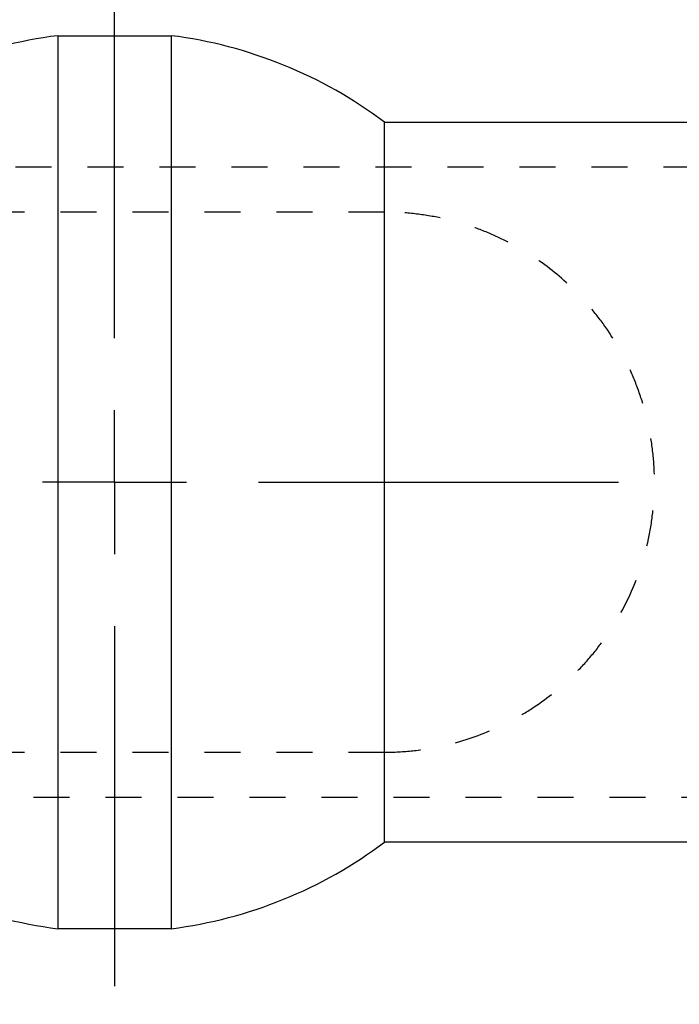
# Model space of a CAD drawing. Header units: inches. Extents: x 1 to 129, y 1 to 99.
# Tile 5 of 27: x 7.55 to 9.38, y 3.44 to 6.17. Entities that reach past the tile are written whole.
import ezdxf

# ---------------------------------------------------------------- set-up
doc = ezdxf.new("R2010")
doc.units = ezdxf.units.IN
doc.header["$LTSCALE"] = 2
doc.header["$MEASUREMENT"] = 0
doc.linetypes.add('CENTERX2', pattern=[0.8, 0.5, -0.1, 0.1, -0.1])
doc.linetypes.add('HIDDEN', pattern=[0.075, 0.05, -0.025])
doc.layers.add('CENTER', color=40, linetype='CENTERX2')
doc.layers.add('HIDDEN', color=102, linetype='HIDDEN')
doc.layers.add('DIMENSIONS', color=140, linetype='Continuous', lineweight=25)
doc.styles.add('SLDTEXTSTYLE0', font='TXT', dxfattribs={"width": 0.7})
doc.dimstyles.new('SLDDIMSTYLE3', dxfattribs={"dimtxt": 0.169922, "dimasz": 0.26, "dimexe": 0, "dimexo": 0.0625, "dimgap": 0.04248, "dimtad": 0, "dimtih": 1, "dimtoh": 1, "dimlfac": 0.5, "dimrnd": 1e-09, "dimzin": 12, "dimdsep": 46, "dimtxsty": 'SLDTEXTSTYLE0', "dimsah": 1, "dimcen": 0.09, "dimadec": 0, "dimazin": 3, "dimtfac": 1, "dimtofl": 0, "dimtmove": 0, "dimatfit": 3, "dimfxl": 0, "dimfrac": 2, "dimtolj": 1, "dimtzin": 12, "dimarcsym": 0})

# ---------------------------------------------------------------- blocks, each defined once
blk = doc.blocks.new('_D_5')
at = {"layer": 'DIMENSIONS'}
for p, q in [((3.0608, 5.9856), (3.0608, 7.874)), ((12.5608, 5.9856), (12.5608, 7.874)), ((3.0608, 7.624), (7.2821, 7.624)), ((7.5124, 7.624), (7.4553, 7.624)), ((7.4553, 7.624), (7.4553, 7.3539)), ((8.1587, 7.624), (8.2157, 7.624)), ((8.2157, 7.624), (8.2157, 7.3539)), ((12.5608, 7.624), (8.3889, 7.624)), ((7.4553, 7.3539), (7.5124, 7.3539)), ((8.2157, 7.3539), (8.1587, 7.3539))]:
    blk.add_line(p, q, dxfattribs=at)
for points in [[(3.0608, 7.624), (3.3208, 7.584), (3.3208, 7.664)], [(12.5608, 7.624), (12.3008, 7.664), (12.3008, 7.584)]]:
    blk.add_solid(points, dxfattribs=at)
at = {"layer": 'DIMENSIONS', "char_height": 0.16667, "attachment_point": 1, "style": 'SLDTEXTSTYLE0'}
for s, insert in [('4.75', (7.5831, 7.8769)), ('120.7', (7.5124, 7.5688))]:
    blk.add_mtext(s, dxfattribs=dict(at, insert=insert))
blk = doc.blocks.new('SW_CENTERMARKSYMBOL_1')
at = {"layer": 'CENTER', "color": 0}
for p, q in [((0, 0.4), (0, 1.45)), ((0, 0), (0, 0.2)), ((0, 0), (-0.2, 0)), ((0, 0), (0, -0.2)), ((0, 0), (0.2, 0)), ((0.4, 0), (1.45, 0)), ((0, -0.4), (0, -1.45))]:
    blk.add_line(p, q, dxfattribs=at)

msp = doc.modelspace()

# ---------------------------------------------------------------- linework, layer by layer
for p, q in [((7.653, 6.1256), (7.653, 3.6456)), ((7.653, 6.1256), (7.9686, 6.1256)), ((7.9686, 6.1256), (7.9686, 3.6456)), ((8.5608, 3.8856), (8.5608, 5.8856)), ((8.5608, 5.8856), (11.0608, 5.8856)), ((11.0608, 3.8856), (8.5608, 3.8856)), ((7.9686, 3.6456), (7.653, 3.6456))]:
    msp.add_line(p, q)
for start, end in [(97.2522, 126.8699), (53.1301, 82.7478), (233.1301, 262.7478), (277.2522, 306.8699)]:
    msp.add_arc((7.8108, 4.8856), 1.25, start, end)
at = {"layer": 'HIDDEN'}
for p, q in [((12.4358, 5.7606), (3.1858, 5.7606)), ((8.5608, 5.6356), (7.0608, 5.6356)), ((7.0608, 4.1356), (8.5608, 4.1356)), ((3.1858, 4.0106), (12.4358, 4.0106))]:
    msp.add_line(p, q, dxfattribs=at)
msp.add_open_spline([(8.5608, 4.1356), (8.5876, 4.1356), (8.6138, 4.137), (8.6654, 4.1424), (8.6908, 4.1465), (8.7653, 4.1622), (8.811, 4.177), (8.8761, 4.2047), (8.8973, 4.2149), (8.9382, 4.237), (8.9578, 4.2488), (9.0148, 4.2869), (9.0503, 4.3154), (9.1001, 4.3638), (9.1161, 4.3809), (9.1468, 4.4169), (9.1613, 4.4356), (9.2024, 4.4942), (9.2265, 4.5364), (9.2673, 4.6288), (9.2831, 4.6771), (9.2995, 4.7533), (9.3037, 4.7795), (9.3093, 4.832), (9.3122, 4.8844), (9.3095, 4.9369), (9.304, 4.9894), (9.2999, 5.0156), (9.2891, 5.0665), (9.2825, 5.0914), (9.2668, 5.14), (9.2577, 5.1639), (9.2274, 5.233), (9.2033, 5.2755), (9.1619, 5.3347), (9.1473, 5.3536), (9.1168, 5.3895), (9.1009, 5.4064), (9.0514, 5.4547), (9.0159, 5.4835), (8.9584, 5.5219), (8.9386, 5.5339), (8.8978, 5.556), (8.8769, 5.5661), (8.8337, 5.5846), (8.8114, 5.5929), (8.765, 5.6076), (8.7408, 5.6141), (8.6915, 5.6245), (8.6663, 5.6286), (8.6143, 5.6341), (8.5876, 5.6356), (8.5608, 5.6356)], degree=3, knots=[0, 0, 0, 0, 0.03125, 0.03125, 0.0625, 0.0625, 0.125, 0.125, 0.15625, 0.15625, 0.1875, 0.1875, 0.25, 0.25, 0.28125, 0.28125, 0.3125, 0.3125, 0.375, 0.375, 0.4375, 0.4375, 0.46875, 0.46875, 0.5, 0.53125, 0.53125, 0.5625, 0.5625, 0.59375, 0.59375, 0.625, 0.625, 0.6875, 0.6875, 0.71875, 0.71875, 0.75, 0.75, 0.8125, 0.8125, 0.84375, 0.84375, 0.875, 0.875, 0.90625, 0.90625, 0.9375, 0.9375, 0.96875, 0.96875, 1, 1, 1, 1], dxfattribs=at)

# ---------------------------------------------------------------- block references
at = {"layer": 'CENTER'}
msp.add_blockref('SW_CENTERMARKSYMBOL_1', (7.8108, 4.8856), dxfattribs=at)

# ---------------------------------------------------------------- dimensions: what is measured, and where the dimension line sits
at = {"layer": 'DIMENSIONS'}
dim = msp.add_linear_dim(base=(12.5608, 7.624), p1=(3.0608, 5.8856), p2=(12.5608, 5.8856), angle=0, dimstyle='SLDDIMSTYLE3', dxfattribs=at)
dim.commit()
dim.dimension.update_dxf_attribs({"geometry": '_D_5', "text_midpoint": (7.8355, 7.624), "dimtype": 160})

doc.saveas('drawing.dxf')
